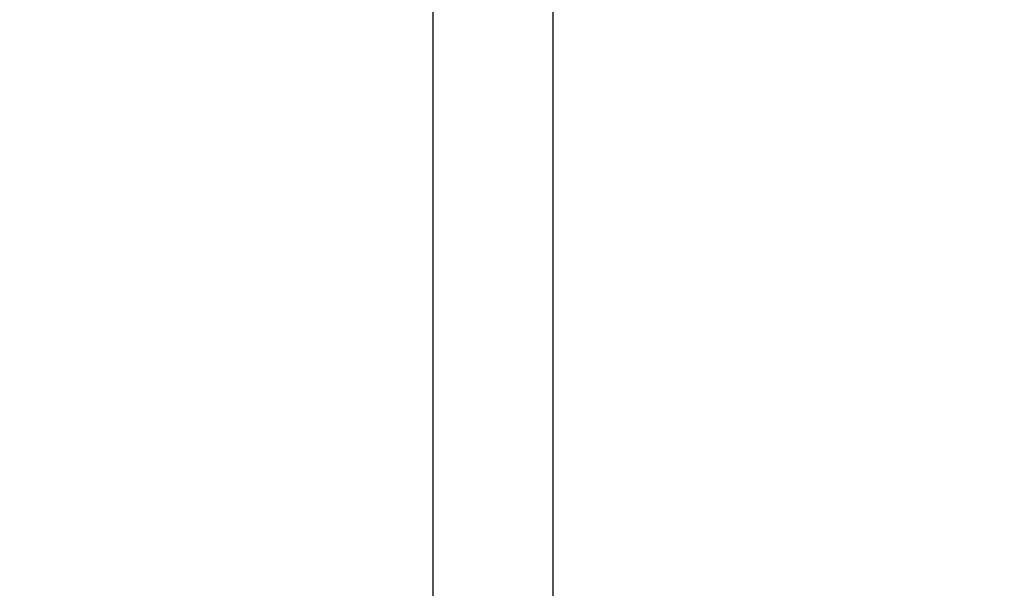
# Model space of a CAD drawing. Header units: millimetres. Extents: x 687 to 1107, y -116 to 478.
# Tile 36 of 49: x 968 to 1028, y 181 to 216. Entities that reach past the tile are written whole.
import ezdxf

# ---------------------------------------------------------------- set-up
doc = ezdxf.new("R2010")
doc.units = ezdxf.units.MM
doc.header["$LTSCALE"] = 0.1
doc.layers.add('DIM', color=3, linetype='Continuous')
doc.layers.add('MEMBER', color=7, linetype='Continuous')
doc.styles.get("Standard").update_dxf_attribs({"font": 'arial_0.ttf'})
doc.dimstyles.new('DIMSTYLE_2', dxfattribs={"dimtxt": 3, "dimasz": 2.5, "dimexe": 0.18, "dimexo": 0.0625, "dimgap": 0.09, "dimtad": 1, "dimdec": 3, "dimdsep": 46, "dimtxsty": 'Standard', "dimblk": '_FILLED', "dimblk1": '_FILLED', "dimblk2": '_FILLED', "dimcen": 0.09, "dimadec": 0, "dimazin": 0, "dimtp": 1.2, "dimtm": 1.2, "dimtfac": 1, "dimtdec": 3, "dimtofl": 0, "dimtmove": 0, "dimatfit": 3, "dimldrblk": '_FILLED', "dimfxl": 1, "dimtolj": 1, "dimarcsym": 0})

# ---------------------------------------------------------------- blocks, each defined once
blk = doc.blocks.new('_FILLED')
at = {"color": 0, "linetype": 'ByBlock'}
blk.add_solid([(0, 0), (-1, 0.233), (-1, -0.233)], dxfattribs=at)
blk = doc.blocks.new('*D7')
at = {"layer": 'Defpoints', "color": 0, "linetype": 'Continuous', "transparency": 16777216}
for p in [(967.776, 384.267), (1072.846, 384.267), (1029.424, 7.996)]:
    blk.add_point(p, dxfattribs=at)
at = {"layer": 'DIM', "color": 0, "linetype": 'Continuous', "lineweight": -2, "transparency": 16777216}
for p, q in [((967.839, 384.267), (1073.026, 384.267)), ((1072.846, 10.496), (1072.846, 381.767)), ((1029.486, 7.996), (1073.026, 7.996))]:
    blk.add_line(p, q, dxfattribs=at)
at = {"layer": 'DIM', "color": 0, "linetype": 'Continuous', "lineweight": -2, "transparency": 16777216, "xscale": 2.5, "yscale": 2.5, "zscale": 2.5}
for p, rotation in [((1072.846, 384.267), 90), ((1072.846, 7.996), 270)]:
    blk.add_blockref('_FILLED', p, dxfattribs=dict(at, rotation=rotation))
at = {"layer": 'DIM', "color": 0, "linetype": 'Continuous', "transparency": 16777216, "insert": (1069.693, 142.082), "char_height": 3, "attachment_point": 2, "rotation": 90}
blk.add_mtext('\\A1;1244-1484%%P10', dxfattribs=at)

msp = doc.modelspace()

# ---------------------------------------------------------------- linework, layer by layer
at = {"layer": 'MEMBER', "color": 7, "linetype": 'Continuous'}
for p, q in [((993.1098, 47.2291), (993.1098, 239.9009)), ((1000.4431, 47.2291), (1000.4431, 239.8984))]:
    msp.add_line(p, q, dxfattribs=at)

# ---------------------------------------------------------------- dimensions: what is measured, and where the dimension line sits
at = {"layer": 'DIM', "color": 3, "linetype": 'Continuous'}
dim = msp.add_linear_dim(base=(1072.8463, 384.2674), p1=(1029.4238, 7.9958), p2=(967.7764, 384.2674), angle=90, text='1244-1484%%P10', dimstyle='DIMSTYLE_2', dxfattribs=at)
dim.commit()
dim.dimension.update_dxf_attribs({"geometry": '*D7', "text_midpoint": (1072.8463, 142.0824), "dimtype": 160})

doc.saveas('drawing.dxf')
